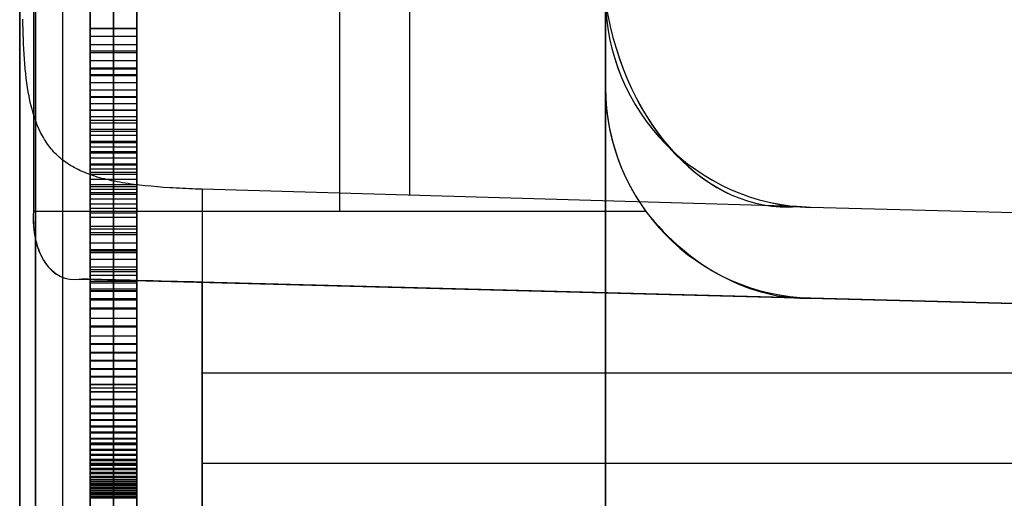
# Model space of a CAD drawing. Extents: x -8 to 8, y 0 to 107.
# Tile 224 of 256: x -8.42 to -4.21, y 60.53 to 62.58. Entities that reach past the tile are written whole.
import ezdxf

# ---------------------------------------------------------------- set-up
doc = ezdxf.new("R2010")
doc.units = 0
doc.layers.add('COUPLER_CASE', color=7, linetype='CONTINUOUS')

msp = doc.modelspace()

# ---------------------------------------------------------------- linework, layer by layer
at = {"layer": 'COUPLER_CASE', "color": 254}
for p, q in [((-8.1153, 54.6359, 115.0777), (-8.1153, 106.2242, 115.0777)), ((-8.2319, 54.6396, 115.2795), (-8.2319, 106.125, 115.2795)), ((-8.4153, 54.6433, 115.7314), (-8.4153, 105.8395, 115.7313)), ((-8.3484, 105.8395, 115.4813), (-8.3484, 54.6433, 115.4813)), ((-8.4153, 42.8092, 139.111), (-8.4153, 100.3033, 139.111)), ((-8.1153, 29.3112, 71.529), (-8.1153, 100.2962, 71.529)), ((-5.9153, 39.6137, 75.5394), (-5.9153, 97.853, 75.5394)), ((-8.4153, 87.7967, 12.0583), (-8.4153, 37.7194, 12.0583)), ((-8.1153, 75.3409, 76.8432), (-8.1153, 42.5254, 76.8432)), ((-8.1153, 42.5254, 76.4698), (-8.1153, 75.3409, 76.4698)), ((-8.0153, 42.5254, 76.4698), (-8.0153, 75.3409, 76.4698)), ((-8.0153, 75.3409, 76.8432), (-8.0153, 42.5254, 76.8432)), ((-7.9153, 75.3409, 76.4698), (-7.9153, 42.5254, 76.4698)), ((-7.9153, 42.5254, 76.8432), (-7.9153, 75.3409, 76.8432)), ((-7.9153, 66.3184, 82.3381), (-7.9153, 59.8394, 82.3381)), ((-8.1153, 65.7237, 87.0376), (-8.1153, 60.7698, 87.0376)), ((-8.0153, 65.7237, 87.0376), (-8.0153, 60.7698, 87.0376)), ((-7.9153, 60.7698, 87.0376), (-7.9153, 65.7237, 87.0376)), ((-8.3565, 63.6084, 11.7571), (-8.3565, 61.7584, 11.7571)), ((-7.0496, 61.7584, 11.7913), (-7.0496, 63.6084, 11.7913)), ((-8.1153, 60.548, 84.1967), (-8.1153, 63.3069, 84.1967)), ((-8.1153, 63.172, 85.2602), (-8.1153, 62.4423, 85.2602)), ((-8.0153, 63.172, 85.2602), (-8.0153, 62.4423, 85.2602)), ((-7.9153, 62.4423, 85.2602), (-7.9153, 63.172, 85.2602)), ((-5.9153, 63.0784, 11.821), (-5.9153, 62.2884, 11.821)), ((-8.1153, 62.3665, 83.1363), (-8.1153, 62.7113, 83.1331)), ((-8.0153, 62.3665, 83.1363), (-8.0153, 62.7113, 83.1331)), ((-7.9153, 62.7113, 83.1331), (-7.9153, 62.3665, 83.1363)), ((-5.9153, 59.4645, 137.4549), (-5.9153, 62.6752, 137.4549)), ((-8.4016, 62.5581, 139.2595), (-8.4019, 62.5798, 139.2574)), ((-8.1153, 62.5051, 81.2881), (-8.1153, 62.5771, 81.3066)), ((-8.0153, 62.5051, 81.2881), (-8.0153, 62.5771, 81.3066)), ((-7.9153, 62.5771, 81.3066), (-7.9153, 62.5051, 81.2881)), ((-8.4011, 62.5364, 139.2623), (-8.4016, 62.5581, 139.2595)), ((-8.4005, 62.5148, 139.2656), (-8.4011, 62.5364, 139.2623)), ((-8.1153, 62.5411, 81.2974), (-7.9153, 62.5411, 81.2974)), ((-8.1153, 62.5389, 83.1347), (-7.9153, 62.5389, 83.1347)), ((-8.3998, 62.4933, 139.2695), (-8.4005, 62.5148, 139.2656)), ((-8.3989, 62.472, 139.2741), (-8.3998, 62.4933, 139.2695)), ((-7.9153, 62.5051, 81.2881), (-8.1153, 62.5051, 81.2881)), ((-8.1153, 62.4363, 81.2662), (-8.1153, 62.5051, 81.2881)), ((-8.0153, 62.4363, 81.2662), (-8.0153, 62.5051, 81.2881)), ((-7.9153, 62.5051, 81.2881), (-7.9153, 62.4363, 81.2662)), ((-8.3978, 62.4507, 139.2792), (-8.3989, 62.472, 139.2741)), ((-8.3965, 62.4297, 139.2849), (-8.3978, 62.4507, 139.2792)), ((-8.1153, 62.4707, 81.2772), (-7.9153, 62.4707, 81.2772)), ((-8.1153, 62.4423, 85.2602), (-8.1153, 62.245, 85.2582)), ((-7.9153, 62.4423, 85.2602), (-8.1153, 62.4423, 85.2602)), ((-8.0153, 62.4423, 85.2602), (-8.0153, 62.245, 85.2582)), ((-7.9153, 62.245, 85.2582), (-7.9153, 62.4423, 85.2602)), ((-8.3951, 62.4088, 139.2911), (-8.3965, 62.4297, 139.2849)), ((-8.3934, 62.3881, 139.298), (-8.3951, 62.4088, 139.2911)), ((-7.9153, 62.4363, 81.2662), (-8.1153, 62.4363, 81.2662)), ((-8.1153, 62.3706, 81.2408), (-8.1153, 62.4363, 81.2662)), ((-8.1153, 62.4035, 81.2535), (-7.9153, 62.4035, 81.2535)), ((-8.0153, 62.3706, 81.2408), (-8.0153, 62.4363, 81.2662)), ((-7.9153, 62.4363, 81.2662), (-7.9153, 62.3706, 81.2408)), ((-8.3916, 62.3676, 139.3054), (-8.3934, 62.3881, 139.298)), ((-8.3895, 62.3473, 139.3134), (-8.3916, 62.3676, 139.3054)), ((-7.9153, 62.3706, 81.2408), (-8.1153, 62.3706, 81.2408)), ((-8.1153, 62.3079, 81.2116), (-8.1153, 62.3706, 81.2408)), ((-7.9153, 62.3665, 83.1363), (-8.1153, 62.3665, 83.1363)), ((-8.1153, 62.1901, 83.1425), (-8.1153, 62.3665, 83.1363)), ((-8.0153, 62.3079, 81.2116), (-8.0153, 62.3706, 81.2408)), ((-8.0153, 62.1901, 83.1425), (-8.0153, 62.3665, 83.1363)), ((-7.9153, 62.3706, 81.2408), (-7.9153, 62.3079, 81.2116)), ((-7.9153, 62.3665, 83.1363), (-7.9153, 62.1901, 83.1425)), ((-8.3871, 62.3272, 139.3219), (-8.3895, 62.3473, 139.3134)), ((-8.3845, 62.3074, 139.331), (-8.3871, 62.3272, 139.3219)), ((-8.1153, 62.3436, 85.2592), (-7.9153, 62.3436, 85.2592)), ((-8.1153, 62.3392, 81.2262), (-7.9153, 62.3392, 81.2262)), ((-8.3817, 62.2881, 139.3405), (-8.3845, 62.3074, 139.331)), ((-8.3786, 62.269, 139.3505), (-8.3817, 62.2881, 139.3405)), ((-7.9153, 62.3079, 81.2116), (-8.1153, 62.3079, 81.2116)), ((-8.1153, 62.2479, 81.1787), (-8.1153, 62.3079, 81.2116)), ((-8.1153, 62.2783, 83.1394), (-7.9153, 62.2783, 83.1394)), ((-8.1153, 62.2779, 81.1952), (-7.9153, 62.2779, 81.1952)), ((-8.0153, 62.2479, 81.1787), (-8.0153, 62.3079, 81.2116)), ((-7.9153, 62.3079, 81.2116), (-7.9153, 62.2479, 81.1787)), ((-7.9153, 62.303, 87.0376), (-7.9153, 62.303, 85.2588)), ((-7.9153, 62.303, 83.1385), (-7.9153, 62.303, 81.209)), ((-5.9153, 62.2884, 13.7143), (-5.9153, 59.0784, 13.7143)), ((-5.9153, 62.2884, 11.821), (-5.9153, 62.2884, 13.7143)), ((-8.3752, 62.2502, 139.3611), (-8.3786, 62.269, 139.3505)), ((-8.3714, 62.2316, 139.3722), (-8.3752, 62.2502, 139.3611)), ((-8.3673, 62.2133, 139.3839), (-8.3714, 62.2316, 139.3722)), ((-7.9153, 62.2479, 81.1787), (-8.1153, 62.2479, 81.1787)), ((-8.1153, 62.1907, 81.1417), (-8.1153, 62.2479, 81.1787)), ((-8.1153, 62.245, 85.2582), (-8.1153, 62.0517, 85.2516)), ((-7.9153, 62.245, 85.2582), (-8.1153, 62.245, 85.2582)), ((-8.0153, 62.1907, 81.1417), (-8.0153, 62.2479, 81.1787)), ((-8.0153, 62.245, 85.2582), (-8.0153, 62.0517, 85.2516)), ((-7.9153, 62.2479, 81.1787), (-7.9153, 62.1907, 81.1417)), ((-7.9153, 62.0517, 85.2516), (-7.9153, 62.245, 85.2582)), ((-8.3628, 62.1953, 139.396), (-8.3673, 62.2133, 139.3839)), ((-8.3578, 62.1776, 139.4086), (-8.3628, 62.1953, 139.396)), ((-8.1153, 62.2193, 81.1602), (-7.9153, 62.2193, 81.1602)), ((-7.9153, 62.1907, 81.1417), (-8.1153, 62.1907, 81.1417)), ((-8.1153, 62.1359, 81.1006), (-8.1153, 62.1907, 81.1417)), ((-7.9153, 62.1901, 83.1425), (-8.1153, 62.1901, 83.1425)), ((-8.1153, 62.0136, 83.1538), (-8.1153, 62.1901, 83.1425)), ((-8.0153, 62.1359, 81.1006), (-8.0153, 62.1907, 81.1417)), ((-8.0153, 62.0136, 83.1538), (-8.0153, 62.1901, 83.1425)), ((-7.9153, 62.1907, 81.1417), (-7.9153, 62.1359, 81.1006)), ((-7.9153, 62.1901, 83.1425), (-7.9153, 62.0136, 83.1538)), ((-8.3524, 62.1603, 139.4217), (-8.3578, 62.1776, 139.4086)), ((-8.3466, 62.1436, 139.4351), (-8.3524, 62.1603, 139.4217)), ((-8.1153, 62.1633, 81.1211), (-7.9153, 62.1633, 81.1211)), ((-8.1153, 62.1483, 85.2549), (-7.9153, 62.1483, 85.2549)), ((-8.3403, 62.1272, 139.4489), (-8.3466, 62.1436, 139.4351)), ((-8.3335, 62.1113, 139.4631), (-8.3403, 62.1272, 139.4489)), ((-8.3263, 62.0959, 139.4776), (-8.3335, 62.1113, 139.4631)), ((-7.9153, 62.1359, 81.1006), (-8.1153, 62.1359, 81.1006)), ((-8.1153, 62.0835, 81.0552), (-8.1153, 62.1359, 81.1006)), ((-8.1153, 62.1097, 81.0779), (-7.9153, 62.1097, 81.0779)), ((-8.0153, 62.0835, 81.0552), (-8.0153, 62.1359, 81.1006)), ((-7.9153, 62.1359, 81.1006), (-7.9153, 62.0835, 81.0552)), ((-8.3184, 62.0809, 139.4924), (-8.3263, 62.0959, 139.4776)), ((-8.3143, 62.0736, 139.4999), (-8.3184, 62.0809, 139.4924)), ((-8.3101, 62.0664, 139.5075), (-8.3143, 62.0736, 139.4999)), ((-8.3057, 62.0594, 139.5152), (-8.3101, 62.0664, 139.5075)), ((-8.1153, 62.1019, 83.1482), (-7.9153, 62.1019, 83.1482)), ((-7.9153, 62.0835, 81.0552), (-8.1153, 62.0835, 81.0552)), ((-8.1153, 62.0334, 81.0053), (-8.1153, 62.0835, 81.0552)), ((-8.0153, 62.0334, 81.0053), (-8.0153, 62.0835, 81.0552)), ((-7.9153, 62.0835, 81.0552), (-7.9153, 62.0334, 81.0053)), ((-8.3011, 62.0525, 139.5228), (-8.3057, 62.0594, 139.5152)), ((-8.2964, 62.0457, 139.5306), (-8.3011, 62.0525, 139.5228)), ((-8.2916, 62.039, 139.5384), (-8.2964, 62.0457, 139.5306)), ((-8.2865, 62.0325, 139.5463), (-8.2916, 62.039, 139.5384)), ((-8.2813, 62.026, 139.5542), (-8.2865, 62.0325, 139.5463)), ((-8.276, 62.0198, 139.5622), (-8.2813, 62.026, 139.5542)), ((-8.1153, 62.0585, 81.0303), (-7.9153, 62.0585, 81.0303)), ((-8.1153, 62.0517, 85.2516), (-8.1153, 61.8638, 85.2395)), ((-7.9153, 62.0517, 85.2516), (-8.1153, 62.0517, 85.2516)), ((-7.9153, 62.0334, 81.0053), (-8.1153, 62.0334, 81.0053)), ((-8.1153, 61.9854, 80.9509), (-8.1153, 62.0334, 81.0053)), ((-8.0153, 62.0517, 85.2516), (-8.0153, 61.8638, 85.2395)), ((-8.0153, 61.9854, 80.9509), (-8.0153, 62.0334, 81.0053)), ((-7.9153, 61.8638, 85.2395), (-7.9153, 62.0517, 85.2516)), ((-7.9153, 62.0334, 81.0053), (-7.9153, 61.9854, 80.9509)), ((-8.2705, 62.0136, 139.5701), (-8.276, 62.0198, 139.5622)), ((-8.2648, 62.0076, 139.5781), (-8.2705, 62.0136, 139.5701)), ((-8.2589, 62.0017, 139.5862), (-8.2648, 62.0076, 139.5781)), ((-8.2529, 61.996, 139.5942), (-8.2589, 62.0017, 139.5862)), ((-8.2467, 61.9903, 139.6023), (-8.2529, 61.996, 139.5942)), ((-8.2403, 61.9849, 139.6104), (-8.2467, 61.9903, 139.6023)), ((-8.2337, 61.9795, 139.6184), (-8.2403, 61.9849, 139.6104)), ((-8.2269, 61.9743, 139.6265), (-8.2337, 61.9795, 139.6184)), ((-7.9153, 62.0136, 83.1538), (-8.1153, 62.0136, 83.1538)), ((-8.1153, 61.8386, 83.1716), (-8.1153, 62.0136, 83.1538)), ((-8.1153, 62.0094, 80.9781), (-7.9153, 62.0094, 80.9781)), ((-8.1153, 61.9885, 85.2475), (-8.1153, 61.9885, 83.1564)), ((-7.9153, 61.9854, 80.9509), (-8.1153, 61.9854, 80.9509)), ((-8.1153, 61.9393, 80.8917), (-8.1153, 61.9854, 80.9509)), ((-8.0153, 61.8386, 83.1716), (-8.0153, 62.0136, 83.1538)), ((-8.0153, 61.9393, 80.8917), (-8.0153, 61.9854, 80.9509)), ((-7.9153, 62.0136, 83.1538), (-7.9153, 61.8386, 83.1716)), ((-7.9153, 61.9854, 80.9509), (-7.9153, 61.9393, 80.8917)), ((-8.22, 61.9692, 139.6346), (-8.2269, 61.9743, 139.6265)), ((-8.2128, 61.9643, 139.6426), (-8.22, 61.9692, 139.6346)), ((-8.2055, 61.9595, 139.6507), (-8.2128, 61.9643, 139.6426)), ((-8.198, 61.9548, 139.6587), (-8.2055, 61.9595, 139.6507)), ((-8.1904, 61.9503, 139.6667), (-8.198, 61.9548, 139.6587)), ((-8.1825, 61.9459, 139.6747), (-8.1904, 61.9503, 139.6667)), ((-8.1745, 61.9416, 139.6826), (-8.1825, 61.9459, 139.6747)), ((-8.1663, 61.9375, 139.6905), (-8.1745, 61.9416, 139.6826)), ((-8.158, 61.9334, 139.6983), (-8.1663, 61.9375, 139.6905)), ((-8.1153, 61.9624, 80.9213), (-7.9153, 61.9624, 80.9213)), ((-8.1153, 61.9577, 85.2456), (-7.9153, 61.9577, 85.2456)), ((-7.9153, 61.9393, 80.8917), (-8.1153, 61.9393, 80.8917)), ((-8.1153, 61.895, 80.8277), (-8.1153, 61.9393, 80.8917)), ((-8.0153, 61.895, 80.8277), (-8.0153, 61.9393, 80.8917)), ((-7.9153, 61.9393, 80.8917), (-7.9153, 61.895, 80.8277)), ((-8.1494, 61.9295, 139.7061), (-8.158, 61.9334, 139.6983)), ((-8.1407, 61.9258, 139.7138), (-8.1494, 61.9295, 139.7061)), ((-8.1317, 61.9221, 139.7215), (-8.1407, 61.9258, 139.7138)), ((-8.1227, 61.9186, 139.7291), (-8.1317, 61.9221, 139.7215)), ((-8.1134, 61.9152, 139.7366), (-8.1227, 61.9186, 139.7291)), ((-8.1153, 61.9261, 83.1627), (-7.9153, 61.9261, 83.1627)), ((-8.1153, 61.9172, 80.8597), (-7.9153, 61.9172, 80.8597)), ((-7.9153, 61.895, 80.8277), (-8.1153, 61.895, 80.8277)), ((-8.1153, 61.8524, 80.7586), (-8.1153, 61.895, 80.8277)), ((-8.1039, 61.9119, 139.7441), (-8.1134, 61.9152, 139.7366)), ((-8.0943, 61.9088, 139.7514), (-8.1039, 61.9119, 139.7441)), ((-8.0845, 61.9057, 139.7587), (-8.0943, 61.9088, 139.7514)), ((-8.0745, 61.9028, 139.7659), (-8.0845, 61.9057, 139.7587)), ((-8.0643, 61.9, 139.7729), (-8.0745, 61.9028, 139.7659)), ((-8.054, 61.8972, 139.7799), (-8.0643, 61.9, 139.7729)), ((-8.0434, 61.8946, 139.7867), (-8.054, 61.8972, 139.7799)), ((-8.0327, 61.8921, 139.7934), (-8.0434, 61.8946, 139.7867)), ((-8.0153, 61.8524, 80.7586), (-8.0153, 61.895, 80.8277)), ((-7.9153, 61.895, 80.8277), (-7.9153, 61.8524, 80.7586)), ((-8.1153, 61.8737, 80.7931), (-7.9153, 61.8737, 80.7931)), ((-8.1153, 61.8638, 85.2395), (-8.1153, 61.6826, 85.2213)), ((-7.9153, 61.8638, 85.2395), (-8.1153, 61.8638, 85.2395)), ((-8.0218, 61.8898, 139.8), (-8.0327, 61.8921, 139.7934)), ((-8.0107, 61.8875, 139.8064), (-8.0218, 61.8898, 139.8)), ((-8.0153, 61.8638, 85.2395), (-8.0153, 61.6826, 85.2213)), ((-7.9995, 61.8853, 139.8127), (-8.0107, 61.8875, 139.8064)), ((-7.9881, 61.8832, 139.8188), (-7.9995, 61.8853, 139.8127)), ((-7.9765, 61.8812, 139.8248), (-7.9881, 61.8832, 139.8188)), ((-7.9648, 61.8793, 139.8306), (-7.9765, 61.8812, 139.8248)), ((-7.953, 61.8775, 139.8362), (-7.9648, 61.8793, 139.8306)), ((-7.941, 61.8758, 139.8417), (-7.953, 61.8775, 139.8362)), ((-7.9289, 61.8741, 139.8469), (-7.941, 61.8758, 139.8417)), ((-7.9167, 61.8726, 139.852), (-7.9289, 61.8741, 139.8469)), ((-7.9043, 61.8711, 139.8569), (-7.9167, 61.8726, 139.852)), ((-7.9153, 61.6826, 85.2213), (-7.9153, 61.8638, 85.2395)), ((-7.8792, 61.8683, 139.8662), (-7.9043, 61.8711, 139.8569)), ((-7.8537, 61.8659, 139.8746), (-7.8792, 61.8683, 139.8662)), ((-7.8277, 61.8636, 139.8822), (-7.8537, 61.8659, 139.8746)), ((-7.8013, 61.8616, 139.889), (-7.8277, 61.8636, 139.8822)), ((-7.7746, 61.8598, 139.8949), (-7.8013, 61.8616, 139.889)), ((-7.7611, 61.8589, 139.8976), (-7.7746, 61.8598, 139.8949)), ((-7.7475, 61.8582, 139.9), (-7.7611, 61.8589, 139.8976)), ((-7.7338, 61.8574, 139.9021), (-7.7475, 61.8582, 139.9)), ((-7.7201, 61.8567, 139.9041), (-7.7338, 61.8574, 139.9021)), ((-7.7063, 61.8561, 139.9058), (-7.7201, 61.8567, 139.9041)), ((-7.6924, 61.8555, 139.9073), (-7.7063, 61.8561, 139.9058)), ((-7.6785, 61.8549, 139.9085), (-7.6924, 61.8555, 139.9073)), ((-7.6645, 61.8544, 139.9095), (-7.6785, 61.8549, 139.9085)), ((-7.6504, 61.8539, 139.9102), (-7.6645, 61.8544, 139.9095)), ((-7.6363, 61.8535, 139.9107), (-7.6504, 61.8539, 139.9102)), ((-5.0992, 61.7791, 139.9772), (-7.6363, 61.8535, 139.9107)), ((-7.6363, 61.8535, 139.9107), (-7.6363, 60.2862, 139.9107)), ((-7.9153, 61.8524, 80.7586), (-8.1153, 61.8524, 80.7586)), ((-8.1153, 61.8114, 80.6843), (-8.1153, 61.8524, 80.7586)), ((-7.9153, 61.8386, 83.1716), (-8.1153, 61.8386, 83.1716)), ((-8.1153, 61.6671, 83.1975), (-8.1153, 61.8386, 83.1716)), ((-8.1153, 61.8319, 80.7215), (-7.9153, 61.8319, 80.7215)), ((-7.9153, 61.8114, 80.6843), (-8.1153, 61.8114, 80.6843)), ((-8.1153, 61.7716, 80.6048), (-8.1153, 61.8114, 80.6843)), ((-8.0153, 61.8114, 80.6843), (-8.0153, 61.8524, 80.7586)), ((-8.0153, 61.6671, 83.1975), (-8.0153, 61.8386, 83.1716)), ((-8.0153, 61.7716, 80.6048), (-8.0153, 61.8114, 80.6843)), ((-7.9153, 61.8524, 80.7586), (-7.9153, 61.8114, 80.6843)), ((-7.9153, 61.8386, 83.1716), (-7.9153, 61.6671, 83.1975)), ((-7.9153, 61.8114, 80.6843), (-7.9153, 61.7716, 80.6048)), ((-8.1153, 61.7915, 80.6445), (-7.9153, 61.7915, 80.6445)), ((-8.1153, 61.7732, 85.2304), (-7.9153, 61.7732, 85.2304)), ((-7.9153, 61.7716, 80.6048), (-8.1153, 61.7716, 80.6048)), ((-8.1153, 61.7332, 80.5197), (-8.1153, 61.7716, 80.6048)), ((-8.0153, 61.7332, 80.5197), (-8.0153, 61.7716, 80.6048)), ((-7.9153, 61.7716, 80.6048), (-7.9153, 61.7332, 80.5197)), ((-5.0389, 61.7755, 139.9787), (-5.0992, 61.7791, 139.9772)), ((1.4297, 61.6061, 137.6473), (-5.0389, 61.7755, 137.4779)), ((-0.0703, 61.6454, 140.1088), (-5.0389, 61.7755, 139.9787)), ((-5.0389, 61.7755, 139.9787), (-5.0389, 61.7755, 137.4779)), ((-0.0703, 61.6454, 138.7934), (-5.0389, 61.7755, 138.7934)), ((-5.7428, 61.7584, 11.8255), (-8.3565, 61.7584, 11.7571)), ((-8.1153, 61.7528, 83.1846), (-7.9153, 61.7528, 83.1846)), ((-8.1153, 61.7524, 80.5622), (-7.9153, 61.7524, 80.5622)), ((-7.9153, 61.7332, 80.5197), (-8.1153, 61.7332, 80.5197)), ((-8.1153, 61.6594, 80.3325), (-8.1153, 61.7332, 80.5197)), ((-8.0153, 61.6594, 80.3325), (-8.0153, 61.7332, 80.5197)), ((-7.9153, 61.7332, 80.5197), (-7.9153, 61.6594, 80.3325)), ((-8.1153, 61.6963, 80.4261), (-7.9153, 61.6963, 80.4261)), ((-8.1153, 61.6826, 85.2213), (-8.1153, 61.5097, 85.196)), ((-7.9153, 61.6826, 85.2213), (-8.1153, 61.6826, 85.2213)), ((-7.9153, 61.6671, 83.1975), (-8.1153, 61.6671, 83.1975)), ((-8.1153, 61.5008, 83.2328), (-8.1153, 61.6671, 83.1975)), ((-7.9153, 61.6594, 80.3325), (-8.1153, 61.6594, 80.3325)), ((-8.1153, 61.5888, 80.1217), (-8.1153, 61.6594, 80.3325)), ((-8.0153, 61.6826, 85.2213), (-8.0153, 61.5097, 85.196)), ((-8.0153, 61.5008, 83.2328), (-8.0153, 61.6671, 83.1975)), ((-8.0153, 61.5888, 80.1217), (-8.0153, 61.6594, 80.3325)), ((-7.9153, 61.5097, 85.196), (-7.9153, 61.6826, 85.2213)), ((-7.9153, 61.6671, 83.1975), (-7.9153, 61.5008, 83.2328)), ((-7.9153, 61.6594, 80.3325), (-7.9153, 61.5888, 80.1217)), ((-8.1153, 61.6241, 80.2271), (-7.9153, 61.6241, 80.2271)), ((-8.1153, 61.5962, 85.2086), (-7.9153, 61.5962, 85.2086)), ((-7.9153, 61.5888, 80.1217), (-8.1153, 61.5888, 80.1217)), ((-8.1153, 61.5204, 79.886), (-8.1153, 61.5888, 80.1217)), ((-8.1153, 61.5839, 83.2151), (-7.9153, 61.5839, 83.2151)), ((-8.0153, 61.5204, 79.886), (-8.0153, 61.5888, 80.1217)), ((-7.9153, 61.5888, 80.1217), (-7.9153, 61.5204, 79.886)), ((-8.1153, 61.5546, 80.0038), (-7.9153, 61.5546, 80.0038)), ((-7.9153, 61.5204, 79.886), (-8.1153, 61.5204, 79.886)), ((-8.1153, 61.4529, 79.6242), (-8.1153, 61.5204, 79.886)), ((-8.0153, 61.4529, 79.6242), (-8.0153, 61.5204, 79.886)), ((-7.9153, 61.5204, 79.886), (-7.9153, 61.4529, 79.6242)), ((-8.1153, 61.5097, 85.196), (-8.1153, 61.3463, 85.1629)), ((-7.9153, 61.5097, 85.196), (-8.1153, 61.5097, 85.196)), ((-7.9153, 61.5008, 83.2328), (-8.1153, 61.5008, 83.2328)), ((-8.1153, 61.4202, 83.2545), (-8.1153, 61.5008, 83.2328)), ((-8.1153, 61.4866, 79.7551), (-7.9153, 61.4866, 79.7551)), ((-8.0153, 61.5097, 85.196), (-8.0153, 61.3463, 85.1629)), ((-8.0153, 61.4202, 83.2545), (-8.0153, 61.5008, 83.2328)), ((-7.9153, 61.3463, 85.1629), (-7.9153, 61.5097, 85.196)), ((-7.9153, 61.5008, 83.2328), (-7.9153, 61.4202, 83.2545)), ((-8.1619, 61.4703, 11.474), (-8.1506, 61.4702, 11.4637)), ((-0.0703, 61.2584, 11.474), (-8.1619, 61.4703, 11.474)), ((-8.1506, 61.4702, 11.4637), (-0.0703, 61.2586, 11.4604)), ((-8.1153, 61.4605, 83.2437), (-7.9153, 61.4605, 83.2437)), ((-7.9153, 61.4529, 79.6242), (-8.1153, 61.4529, 79.6242)), ((-8.1153, 61.3852, 79.3352), (-8.1153, 61.4529, 79.6242)), ((-8.0153, 61.3852, 79.3352), (-8.0153, 61.4529, 79.6242)), ((-7.9153, 61.4529, 79.6242), (-7.9153, 61.3852, 79.3352)), ((-0.0703, 61.2586, 11.2621), (-7.6931, 61.4582, 11.2621)), ((-7.6363, 59.9101, 11.2585), (-7.6363, 61.4567, 11.2585)), ((-7.6363, 61.4567, 11.2585), (-0.0703, 61.2586, 11.0604)), ((-8.1153, 61.428, 85.1795), (-7.9153, 61.428, 85.1795)), ((-7.9153, 61.4202, 83.2545), (-8.1153, 61.4202, 83.2545)), ((-8.1153, 61.3417, 83.2792), (-8.1153, 61.4202, 83.2545)), ((-8.1153, 61.419, 79.4797), (-7.9153, 61.419, 79.4797)), ((-8.0153, 61.3417, 83.2792), (-8.0153, 61.4202, 83.2545)), ((-7.9153, 61.4202, 83.2545), (-7.9153, 61.3417, 83.2792)), ((-7.9153, 61.3852, 79.3352), (-8.1153, 61.3852, 79.3352)), ((-8.1153, 61.0044, 77.6386), (-8.1153, 61.3852, 79.3352)), ((-8.1153, 61.381, 83.2668), (-7.9153, 61.381, 83.2668)), ((-8.0153, 61.0044, 77.6386), (-8.0153, 61.3852, 79.3352)), ((-7.9153, 61.3852, 79.3352), (-7.9153, 61.0044, 77.6386)), ((-5.0389, 61.3887, 13.6914), (1.4297, 61.2193, 13.522)), ((-0.0703, 61.2586, 11.4877), (-5.0389, 61.3887, 11.4858)), ((-5.0389, 61.3887, 13.6914), (-5.0389, 61.3887, 11.4858)), ((1.0047, 61.2304, 12.5886), (-5.0389, 61.3887, 12.5886)), ((-8.1153, 61.3463, 85.1629), (-8.1153, 61.1939, 85.1212)), ((-7.9153, 61.3463, 85.1629), (-8.1153, 61.3463, 85.1629)), ((-7.9153, 61.3417, 83.2792), (-8.1153, 61.3417, 83.2792)), ((-8.1153, 61.2653, 83.3069), (-8.1153, 61.3417, 83.2792)), ((-8.0153, 61.3463, 85.1629), (-8.0153, 61.1939, 85.1212)), ((-8.0153, 61.2653, 83.3069), (-8.0153, 61.3417, 83.2792)), ((-7.9153, 61.1939, 85.1212), (-7.9153, 61.3463, 85.1629)), ((-7.9153, 61.3417, 83.2792), (-7.9153, 61.2653, 83.3069)), ((-8.1153, 61.3035, 83.293), (-7.9153, 61.3035, 83.293)), ((-8.1153, 61.2701, 85.142), (-7.9153, 61.2701, 85.142)), ((-7.9153, 61.2653, 83.3069), (-8.1153, 61.2653, 83.3069)), ((-8.1153, 61.1915, 83.3379), (-8.1153, 61.2653, 83.3069)), ((-8.0153, 61.1915, 83.3379), (-8.0153, 61.2653, 83.3069)), ((-7.9153, 61.2653, 83.3069), (-7.9153, 61.1915, 83.3379)), ((-8.1153, 61.2284, 83.3224), (-7.9153, 61.2284, 83.3224)), ((-8.1153, 61.1948, 78.4869), (-7.9153, 61.1948, 78.4869)), ((-8.1153, 61.1939, 85.1212), (-8.1153, 61.1222, 85.0968)), ((-7.9153, 61.1939, 85.1212), (-8.1153, 61.1939, 85.1212)), ((-7.9153, 61.1915, 83.3379), (-8.1153, 61.1915, 83.3379)), ((-8.1153, 61.1203, 83.3725), (-8.1153, 61.1915, 83.3379)), ((-8.0153, 61.1939, 85.1212), (-8.0153, 61.1222, 85.0968)), ((-8.0153, 61.1203, 83.3725), (-8.0153, 61.1915, 83.3379)), ((-7.9153, 61.1222, 85.0968), (-7.9153, 61.1939, 85.1212)), ((-7.9153, 61.1915, 83.3379), (-7.9153, 61.1203, 83.3725)), ((-8.1153, 61.158, 85.109), (-7.9153, 61.158, 85.109)), ((-8.1153, 61.1559, 83.3552), (-7.9153, 61.1559, 83.3552)), ((-8.1153, 61.1222, 85.0968), (-8.1153, 61.0537, 85.07)), ((-7.9153, 61.1222, 85.0968), (-8.1153, 61.1222, 85.0968)), ((-7.9153, 61.1203, 83.3725), (-8.1153, 61.1203, 83.3725)), ((-8.1153, 61.052, 83.4107), (-8.1153, 61.1203, 83.3725)), ((-8.0153, 61.1222, 85.0968), (-8.0153, 61.0537, 85.07)), ((-8.0153, 61.052, 83.4107), (-8.0153, 61.1203, 83.3725)), ((-7.9153, 61.0537, 85.07), (-7.9153, 61.1222, 85.0968)), ((-7.9153, 61.1203, 83.3725), (-7.9153, 61.052, 83.4107)), ((-8.1153, 61.088, 85.0834), (-7.9153, 61.088, 85.0834)), ((-8.1153, 61.0861, 83.3916), (-7.9153, 61.0861, 83.3916)), ((-7.6363, 61.0698, 139.9107), (-0.0703, 61.0698, 140.1088)), ((-5.9153, 61.0698, 137.4549), (1.4297, 61.0698, 137.6473)), ((-8.1153, 61.0537, 85.07), (-8.1153, 60.9888, 85.0406)), ((-7.9153, 61.0537, 85.07), (-8.1153, 61.0537, 85.07)), ((-7.9153, 61.052, 83.4107), (-8.1153, 61.052, 83.4107)), ((-8.1153, 60.9869, 83.4527), (-8.1153, 61.052, 83.4107)), ((-8.1153, 61.0213, 85.0553), (-7.9153, 61.0213, 85.0553)), ((-8.1153, 61.0195, 83.4317), (-7.9153, 61.0195, 83.4317)), ((-8.0153, 61.0537, 85.07), (-8.0153, 60.9888, 85.0406)), ((-8.0153, 60.9869, 83.4527), (-8.0153, 61.052, 83.4107)), ((-7.9153, 60.9888, 85.0406), (-7.9153, 61.0537, 85.07)), ((-7.9153, 61.052, 83.4107), (-7.9153, 60.9869, 83.4527)), ((-8.1153, 58.1098, 77.6386), (-8.1153, 61.0044, 77.6386)), ((-7.9153, 61.0044, 77.6386), (-8.1153, 61.0044, 77.6386)), ((-8.1153, 60.9888, 85.0406), (-8.1153, 60.9274, 85.0085)), ((-7.9153, 60.9888, 85.0406), (-8.1153, 60.9888, 85.0406)), ((-7.9153, 60.9869, 83.4527), (-8.1153, 60.9869, 83.4527)), ((-8.1153, 60.9869, 83.4527), (-8.1153, 60.9252, 83.4988)), ((-8.0153, 58.1098, 77.6386), (-8.0153, 61.0044, 77.6386)), ((-8.0153, 60.9888, 85.0406), (-8.0153, 60.9274, 85.0085)), ((-8.0153, 60.9252, 83.4988), (-8.0153, 60.9869, 83.4527)), ((-7.9153, 61.0044, 77.6386), (-7.9153, 58.1098, 77.6386)), ((-7.9153, 60.9274, 85.0085), (-7.9153, 60.9888, 85.0406)), ((-7.9153, 60.9869, 83.4527), (-7.9153, 60.9252, 83.4988)), ((-8.1153, 60.9581, 85.0245), (-7.9153, 60.9581, 85.0245)), ((-8.1153, 60.956, 83.4758), (-7.9153, 60.956, 83.4758)), ((-8.1153, 60.9274, 85.0085), (-8.1153, 60.8698, 84.9737)), ((-7.9153, 60.9274, 85.0085), (-8.1153, 60.9274, 85.0085)), ((-8.1153, 60.867, 83.5492), (-8.1153, 60.9252, 83.4988)), ((-8.1153, 60.9252, 83.4988), (-7.9153, 60.9252, 83.4988)), ((-8.1153, 60.8986, 84.9911), (-7.9153, 60.8986, 84.9911)), ((-8.1153, 60.8961, 83.524), (-7.9153, 60.8961, 83.524)), ((-8.0153, 60.9274, 85.0085), (-8.0153, 60.8698, 84.9737)), ((-8.0153, 60.867, 83.5492), (-8.0153, 60.9252, 83.4988)), ((-7.9153, 60.8698, 84.9737), (-7.9153, 60.9274, 85.0085)), ((-7.9153, 60.9252, 83.4988), (-7.9153, 60.867, 83.5492)), ((-8.1153, 60.8698, 84.9737), (-8.1153, 60.8161, 84.936)), ((-7.9153, 60.8698, 84.9737), (-8.1153, 60.8698, 84.9737)), ((-7.9153, 60.867, 83.5492), (-8.1153, 60.867, 83.5492)), ((-8.1153, 60.8127, 83.6039), (-8.1153, 60.867, 83.5492)), ((-8.0153, 60.8698, 84.9737), (-8.0153, 60.8161, 84.936)), ((-8.0153, 60.8127, 83.6039), (-8.0153, 60.867, 83.5492)), ((-7.9153, 60.8161, 84.936), (-7.9153, 60.8698, 84.9737)), ((-7.9153, 60.867, 83.5492), (-7.9153, 60.8127, 83.6039)), ((-8.1153, 60.843, 84.9548), (-7.9153, 60.843, 84.9548)), ((-8.1153, 60.8399, 83.5765), (-7.9153, 60.8399, 83.5765)), ((-8.1153, 60.8161, 84.936), (-8.1153, 60.7666, 84.8953)), ((-7.9153, 60.8161, 84.936), (-8.1153, 60.8161, 84.936)), ((-7.9153, 60.8127, 83.6039), (-8.1153, 60.8127, 83.6039)), ((-8.1153, 60.7625, 83.6632), (-8.1153, 60.8127, 83.6039)), ((-8.0153, 60.8161, 84.936), (-8.0153, 60.7666, 84.8953)), ((-8.0153, 60.7625, 83.6632), (-8.0153, 60.8127, 83.6039)), ((-7.9153, 60.7666, 84.8953), (-7.9153, 60.8161, 84.936)), ((-7.9153, 60.8127, 83.6039), (-7.9153, 60.7625, 83.6632)), ((-8.1153, 60.7914, 84.9156), (-7.9153, 60.7914, 84.9156)), ((-8.1153, 60.7876, 83.6336), (-7.9153, 60.7876, 83.6336)), ((-8.1153, 60.7698, 87.0376), (-8.1153, 60.5976, 87.0354)), ((-7.9153, 60.7698, 87.0376), (-8.1153, 60.7698, 87.0376)), ((-8.1153, 60.7666, 84.8953), (-8.1153, 60.7214, 84.8515)), ((-7.9153, 60.7666, 84.8953), (-8.1153, 60.7666, 84.8953)), ((-7.9153, 60.7625, 83.6632), (-8.1153, 60.7625, 83.6632)), ((-8.1153, 60.7165, 83.7274), (-8.1153, 60.7625, 83.6632)), ((-8.0153, 60.7698, 87.0376), (-8.0153, 60.5976, 87.0354)), ((-8.0153, 60.7666, 84.8953), (-8.0153, 60.7214, 84.8515)), ((-8.0153, 60.7165, 83.7274), (-8.0153, 60.7625, 83.6632)), ((-7.9153, 60.5976, 87.0354), (-7.9153, 60.7698, 87.0376)), ((-7.9153, 60.7214, 84.8515), (-7.9153, 60.7666, 84.8953)), ((-7.9153, 60.7625, 83.6632), (-7.9153, 60.7165, 83.7274)), ((-8.1153, 60.744, 84.8734), (-7.9153, 60.744, 84.8734)), ((-8.1153, 60.7395, 83.6953), (-7.9153, 60.7395, 83.6953)), ((-8.1153, 60.7214, 84.8515), (-8.1153, 60.6806, 84.8046)), ((-7.9153, 60.7214, 84.8515), (-8.1153, 60.7214, 84.8515)), ((-8.0153, 60.7214, 84.8515), (-8.0153, 60.6806, 84.8046)), ((-7.9153, 60.6806, 84.8046), (-7.9153, 60.7214, 84.8515)), ((-7.9153, 60.7165, 83.7274), (-8.1153, 60.7165, 83.7274)), ((-8.1153, 60.6751, 83.7965), (-8.1153, 60.7165, 83.7274)), ((-8.1153, 60.701, 84.8281), (-7.9153, 60.701, 84.8281)), ((-8.1153, 60.6958, 83.7619), (-7.9153, 60.6958, 83.7619)), ((-8.1153, 60.6837, 87.0365), (-7.9153, 60.6837, 87.0365)), ((-8.1153, 60.6806, 84.8046), (-8.1153, 60.6445, 84.7544)), ((-7.9153, 60.6806, 84.8046), (-8.1153, 60.6806, 84.8046)), ((-8.0153, 60.6751, 83.7965), (-8.0153, 60.7165, 83.7274)), ((-8.0153, 60.6806, 84.8046), (-8.0153, 60.6445, 84.7544)), ((-7.9153, 60.7165, 83.7274), (-7.9153, 60.6751, 83.7965)), ((-7.9153, 60.6445, 84.7544), (-7.9153, 60.6806, 84.8046)), ((-0.0703, 60.6834, 11.0604), (-7.6363, 60.6834, 11.2585)), ((1.4297, 60.6834, 13.522), (-5.9153, 60.6834, 13.7143)), ((-7.9153, 60.6751, 83.7965), (-8.1153, 60.6751, 83.7965)), ((-8.1153, 60.6384, 83.8707), (-8.1153, 60.6751, 83.7965)), ((-8.1153, 60.6626, 84.7795), (-7.9153, 60.6626, 84.7795)), ((-8.1153, 60.6568, 83.8336), (-7.9153, 60.6568, 83.8336)), ((-8.1153, 60.6445, 84.7544), (-8.1153, 60.6132, 84.7008)), ((-7.9153, 60.6445, 84.7544), (-8.1153, 60.6445, 84.7544)), ((-7.9153, 60.6384, 83.8707), (-8.1153, 60.6384, 83.8707)), ((-8.1153, 60.6067, 83.9503), (-8.1153, 60.6384, 83.8707)), ((-8.0153, 60.6384, 83.8707), (-8.0153, 60.6751, 83.7965)), ((-8.0153, 60.6445, 84.7544), (-8.0153, 60.6132, 84.7008)), ((-8.0153, 60.6067, 83.9503), (-8.0153, 60.6384, 83.8707)), ((-7.9153, 60.6751, 83.7965), (-7.9153, 60.6384, 83.8707)), ((-7.9153, 60.6132, 84.7008), (-7.9153, 60.6445, 84.7544)), ((-7.9153, 60.6384, 83.8707), (-7.9153, 60.6067, 83.9503)), ((-8.1153, 60.6289, 84.7276), (-7.9153, 60.6289, 84.7276)), ((-8.1153, 60.6226, 83.9105), (-7.9153, 60.6226, 83.9105)), ((-8.1153, 60.6132, 84.7008), (-8.1153, 60.5869, 84.6438)), ((-7.9153, 60.6132, 84.7008), (-8.1153, 60.6132, 84.7008)), ((-7.9153, 60.6067, 83.9503), (-8.1153, 60.6067, 83.9503)), ((-8.1153, 60.5802, 84.0354), (-8.1153, 60.6067, 83.9503)), ((-8.1153, 60.6001, 84.6723), (-7.9153, 60.6001, 84.6723)), ((-8.1153, 60.5976, 87.0354), (-8.1153, 60.4282, 87.0287)), ((-7.9153, 60.5976, 87.0354), (-8.1153, 60.5976, 87.0354)), ((-8.1153, 60.5935, 83.9928), (-7.9153, 60.5935, 83.9928)), ((-8.0153, 60.6132, 84.7008), (-8.0153, 60.5869, 84.6438)), ((-8.0153, 60.5802, 84.0354), (-8.0153, 60.6067, 83.9503)), ((-8.0153, 60.5976, 87.0354), (-8.0153, 60.4282, 87.0287)), ((-7.9153, 60.5869, 84.6438), (-7.9153, 60.6132, 84.7008)), ((-7.9153, 60.6067, 83.9503), (-7.9153, 60.5802, 84.0354)), ((-7.9153, 60.4282, 87.0287), (-7.9153, 60.5976, 87.0354)), ((-8.1153, 60.5869, 84.6438), (-8.1153, 60.5658, 84.5832)), ((-7.9153, 60.5869, 84.6438), (-8.1153, 60.5869, 84.6438)), ((-7.9153, 60.5802, 84.0354), (-8.1153, 60.5802, 84.0354)), ((-8.1153, 60.5592, 84.1262), (-8.1153, 60.5802, 84.0354)), ((-8.1153, 60.5764, 84.6135), (-7.9153, 60.5764, 84.6135)), ((-8.1153, 60.5697, 84.0808), (-7.9153, 60.5697, 84.0808)), ((-8.1153, 60.5658, 84.5832), (-8.1153, 60.55, 84.5189)), ((-7.9153, 60.5658, 84.5832), (-8.1153, 60.5658, 84.5832)), ((-7.9153, 60.5592, 84.1262), (-8.1153, 60.5592, 84.1262)), ((-8.1153, 60.5438, 84.2229), (-8.1153, 60.5592, 84.1262)), ((-8.1153, 60.5579, 84.551), (-7.9153, 60.5579, 84.551)), ((-8.1153, 60.5515, 84.1745), (-7.9153, 60.5515, 84.1745)), ((-8.1153, 60.55, 84.5189), (-8.1153, 60.5398, 84.4508)), ((-7.9153, 60.55, 84.5189), (-8.1153, 60.55, 84.5189)), ((-8.0153, 60.5869, 84.6438), (-8.0153, 60.5658, 84.5832)), ((-8.0153, 60.5592, 84.1262), (-8.0153, 60.5802, 84.0354)), ((-8.0153, 60.5658, 84.5832), (-8.0153, 60.55, 84.5189)), ((-8.0153, 60.5438, 84.2229), (-8.0153, 60.5592, 84.1262)), ((-8.0153, 60.55, 84.5189), (-8.0153, 60.5398, 84.4508)), ((-7.9153, 60.5658, 84.5832), (-7.9153, 60.5869, 84.6438)), ((-7.9153, 60.5802, 84.0354), (-7.9153, 60.5592, 84.1262)), ((-7.9153, 60.55, 84.5189), (-7.9153, 60.5658, 84.5832)), ((-7.9153, 60.5592, 84.1262), (-7.9153, 60.5438, 84.2229)), ((-7.9153, 60.5398, 84.4508), (-7.9153, 60.55, 84.5189)), ((-8.1153, 60.5449, 84.4848), (-7.9153, 60.5449, 84.4848)), ((-7.9153, 60.5438, 84.2229), (-8.1153, 60.5438, 84.2229)), ((-8.1153, 60.5364, 84.3029), (-8.1153, 60.5438, 84.2229)), ((-8.1153, 60.5401, 84.2629), (-7.9153, 60.5401, 84.2629)), ((-8.1153, 60.5398, 84.4508), (-8.1153, 60.5352, 84.3788)), ((-7.9153, 60.5398, 84.4508), (-8.1153, 60.5398, 84.4508)), ((-8.1153, 60.5375, 84.4148), (-7.9153, 60.5375, 84.4148)), ((-7.9153, 60.5364, 84.3029), (-8.1153, 60.5364, 84.3029)), ((-8.1153, 60.5352, 84.3788), (-8.1153, 60.5364, 84.3029)), ((-8.1153, 60.5358, 84.3409), (-7.9153, 60.5358, 84.3409)), ((-7.9153, 60.5352, 84.3788), (-8.1153, 60.5352, 84.3788)), ((-8.0153, 60.5364, 84.3029), (-8.0153, 60.5438, 84.2229)), ((-8.0153, 60.5398, 84.4508), (-8.0153, 60.5352, 84.3788)), ((-8.0153, 60.5352, 84.3788), (-8.0153, 60.5364, 84.3029)), ((-7.9153, 60.5438, 84.2229), (-7.9153, 60.5364, 84.3029)), ((-7.9153, 60.5352, 84.3788), (-7.9153, 60.5398, 84.4508)), ((-7.9153, 60.5364, 84.3029), (-7.9153, 60.5352, 84.3788))]:
    msp.add_line(p, q, dxfattribs=at)
at = {"layer": 'COUPLER_CASE', "color": 254, "extrusion": (1, -3.81247e-12, -7.08906e-12)}
msp.add_arc((178.6829, 326.8633, -8.1153), 307.8834, 241.730903, 256.481603, dxfattribs=at)
at = {"layer": 'COUPLER_CASE', "color": 254, "extrusion": (1, 0, 0)}
msp.add_arc((178.6829, 326.8633, -8.2319), 308.0851, 241.730293, 256.48012, dxfattribs=at)
at = {"layer": 'COUPLER_CASE', "color": 254, "extrusion": (1, -1.80646e-15, -5.99185e-16)}
msp.add_arc((178.6829, 326.8633, -8.3484), 308.2869, 241.72969, 256.443768, dxfattribs=at)
at = {"layer": 'COUPLER_CASE', "color": 254, "extrusion": (1, 3.21106e-11, -1.22682e-11)}
msp.add_arc((178.6825, 326.8615, -8.4153), 308.535, 241.7281, 256.443752, dxfattribs=at)
at = {"layer": 'COUPLER_CASE', "color": 254, "extrusion": (-0.026177, -7.66331e-14, 0.999657)}
msp.add_arc((-62.6754, -1.415, 137.5627), 0.9001, 270.0095, 358.5102, dxfattribs=at)
at = {"layer": 'COUPLER_CASE', "color": 254}
for centre in [(-5.0153, 62.6752, 138.7168), (-5.0153, 62.2884, 12.6)]:
    msp.add_arc(centre, 0.9, 180, 268.5, dxfattribs=at)
at = {"layer": 'COUPLER_CASE', "color": 254, "extrusion": (1, -1.79152e-15, 0)}
msp.add_arc((62.6454, 140.0365, -6.7508), 0.8251, 187.1414, 270, dxfattribs=at)
at = {"layer": 'COUPLER_CASE', "color": 254, "extrusion": (-0.703964, -0.017242, 0.710027)}
msp.add_arc((-62.9854, 95.9841, 101.912), 1.1006, 281.2072, 2.0259, dxfattribs=at)
at = {"layer": 'COUPLER_CASE', "color": 254, "extrusion": (-0.703934, -0.017186, 0.710057)}
msp.add_arc((-62.9877, 95.9782, 101.9196), 1.1031, 281.3229, 1.9166, dxfattribs=at)
at = {"layer": 'COUPLER_CASE', "color": 254, "extrusion": (0.026177, -5.08292e-15, 0.999657)}
msp.add_arc((62.2885, 5.3722, 13.5548), 0.9001, 90.0095, 178.5102, dxfattribs=at)
at = {"layer": 'COUPLER_CASE', "color": 254, "extrusion": (-0.026177, -9.58168e-15, 0.999657)}
msp.add_arc((-62.2884, -4.7041, 11.9718), 0.8998, 270.0009, 306.0876, dxfattribs=at)
at = {"layer": 'COUPLER_CASE', "color": 254, "extrusion": (0.745414, -0.137271, 0.652315)}
msp.add_arc((59.2763, 21.2641, -7.0373), 0.3086, 99.8215, 192.9749, dxfattribs=at)
at = {"layer": 'COUPLER_CASE', "color": 254, "extrusion": (0.759235, -0.116193, 0.640361)}
msp.add_arc((59.8257, 20.0006, -5.9916), 0.3049, 97.9616, 192.5939, dxfattribs=at)
at = {"layer": 'COUPLER_CASE', "color": 254, "extrusion": (0.53782, 0.299794, 0.787955)}
msp.add_arc((56.9198, -13.3542, 24.7442), 0.9125, 101.3787, 157.9364, dxfattribs=at)
at = {"layer": 'COUPLER_CASE', "color": 254, "extrusion": (0.026177, 0.999657, 1.02239e-14)}
msp.add_arc((9.2215, 12.0587, 61.2357), 0.8004, 271.4982, 311.9825, dxfattribs=at)
at = {"layer": 'COUPLER_CASE', "color": 254, "extrusion": (1, -1.42884e-15, 0)}
msp.add_arc((61.7584, 11.474, -4.2134), 0.3915, 178.2359, 180, dxfattribs=at)

doc.saveas('drawing.dxf')
